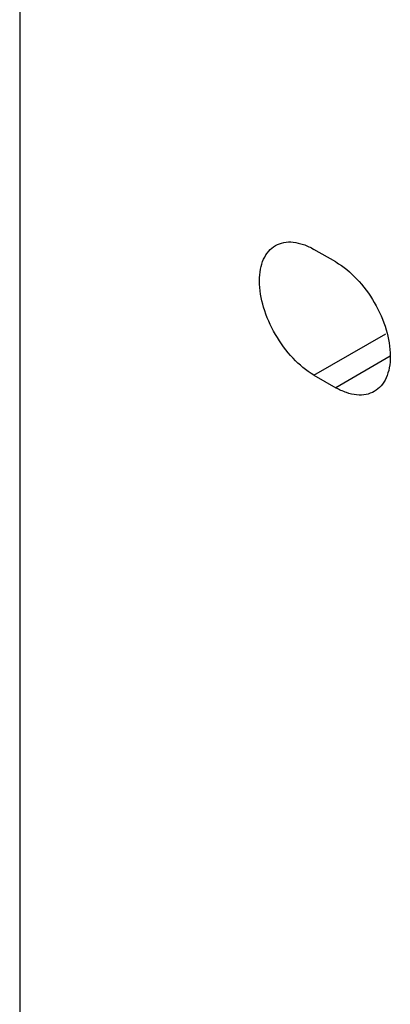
# Model space of a CAD drawing. Header units: millimetres. Extents: x 68 to 183, y 27 to 323.
# Tile 3 of 6: x 68 to 92, y 176 to 240. Entities that reach past the tile are written whole.
import ezdxf

# ---------------------------------------------------------------- set-up
doc = ezdxf.new("R2010")
doc.units = ezdxf.units.MM
doc.header["$LTSCALE"] = 22.740857
doc.layers.get('0').update_dxf_attribs({"linetype": 'CONTINUOUS'})

msp = doc.modelspace()

# ---------------------------------------------------------------- linework, layer by layer
at = {"color": 7}
for p, q in [((67.814, 313.663), (67.814, 93.207)), ((88.321, 224.256), (86.906, 225.073)), ((86.906, 216.908), (91.557, 219.593)), ((91.856, 218.133), (88.321, 216.091)), ((86.906, 216.908), (88.321, 216.091))]:
    msp.add_line(p, q, dxfattribs=at)
for points, knots in [([(83.371, 223.032), (83.371, 223.285), (83.409, 223.767), (83.604, 224.429), (83.933, 224.966), (84.242, 225.225), (84.406, 225.32)], [0, 0, 0, 0, 0.289703, 0.54909, 0.782217, 1, 1, 1, 1]), ([(84.406, 225.32), (84.571, 225.416), (84.95, 225.553), (85.58, 225.569), (86.251, 225.407), (86.687, 225.2), (86.906, 225.073)], [0, 0, 0, 0, 0.217784, 0.450912, 0.710298, 1, 1, 1, 1]), ([(88.321, 224.256), (88.823, 223.967), (89.772, 223.167), (90.881, 221.652), (91.639, 219.935), (91.856, 218.712), (91.856, 218.133)], [0, 0, 0, 0, 0.23724, 0.499999, 0.762759, 1, 1, 1, 1]), ([(86.906, 216.908), (86.404, 217.198), (85.455, 217.997), (84.346, 219.512), (83.588, 221.23), (83.371, 222.452), (83.371, 223.032)], [0, 0, 0, 0, 0.23724, 0.499999, 0.762759, 1, 1, 1, 1]), ([(91.856, 218.133), (91.856, 217.879), (91.818, 217.398), (91.623, 216.736), (91.294, 216.198), (90.986, 215.939), (90.821, 215.844)], [0, 0, 0, 0, 0.289703, 0.54909, 0.782217, 1, 1, 1, 1]), ([(90.821, 215.844), (90.656, 215.749), (90.277, 215.611), (89.647, 215.595), (88.976, 215.757), (88.54, 215.965), (88.321, 216.091)], [0, 0, 0, 0, 0.217784, 0.450912, 0.710298, 1, 1, 1, 1])]:
    msp.add_open_spline(points, degree=3, knots=knots, dxfattribs=at)

doc.saveas('drawing.dxf')
